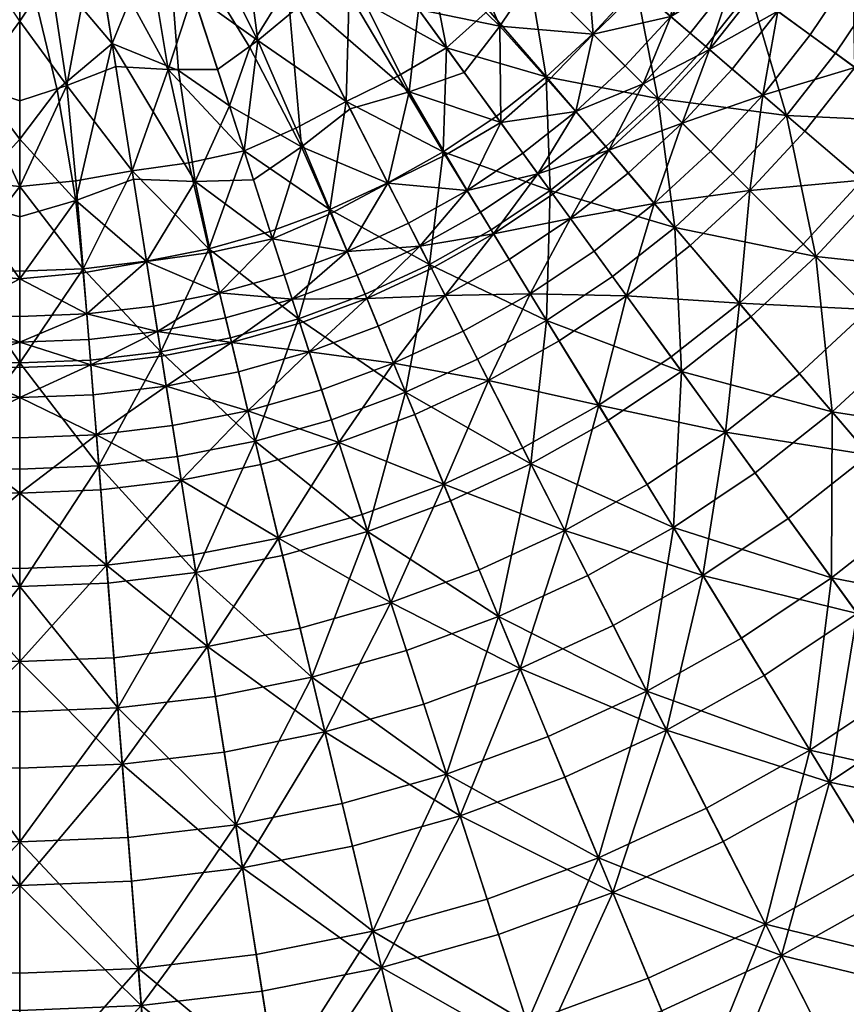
# Model space of a CAD drawing. Header units: centimetres. Extents: x -11.8 to 11.8, y -11.8 to 11.8.
# Tile 19 of 30: x 0 to 3.8, y -7.2 to -2.6. Entities that reach past the tile are written whole.
import ezdxf

# ---------------------------------------------------------------- set-up
doc = ezdxf.new("R2010")
doc.units = ezdxf.units.CM
doc.layers.get('0').update_dxf_attribs({"color": 252, "true_color": 0x949494})

msp = doc.modelspace()

# ---------------------------------------------------------------- meshes
at = {"color": 252, "true_color": 0x949494}
mesh = msp.add_polyface(dxfattribs=at)
corners = [(0, -2.6066, 0.2752), (0.1413, -2.3921, 0.2752), (0, -1.7698, 0.2752), (0.8055, -2.479, 0.2752), (0.8736, -2.2314, 0.2752), (0.5469, -1.6832, 0.2752), (0.3495, -2.2068, 0.2752), (0.6048, -2.3187, 0.2752), (1.2456, -2.4445, 0), (0.8095, -1.5887, 0), (1.2944, -1.7816, 0), (1.579, -2.469, 0), (0.9747, -2.9998, 0), (0.7387, -2.8361, 0), (0.6805, -2.0944, 0), (1.0694, -2.7287, 0), (0.4292, -2.7098, 0), (0.2789, -1.7611, 0), (0, -2.2022, 0), (0.1738, -2.9256, 0), (0, -3.1542, 0), (1.3102, -3.1904, 0), (1.5354, -3.0135, 0), (0.5291, -3.3405, 0), (0.2602, -3.4392, 0), (0.8153, -3.3512, 0), (0.6897, -2.8315, 0.2752), (0.9197, -2.8305, 0.2752), (0.4462, -2.8173, 0.2752), (0.523, -3.3021, 0.2828), (1.0427, -3.2091, 0.2828), (0.7864, -3.2654, 0.2828), (0, -2.9761, 0.2752), (0.219, -2.906, 0.2752), (0, -3.3743, 0.2828), (1.0144, -1.9908, 0.2752), (1.295, -2.5415, 0.2752), (1.5309, -2.4798, 0.2752), (1.2917, -2.0183, 0.2752), (1.1063, -2.6961, 0.2752), (1.2831, -3.104, 0.2828), (1.5178, -2.9789, 0.2828)]
mesh.append_faces([[corners[k] for k in face] for face in [(0, 1, 2, 0), (3, 4, 5, 3), (6, 7, 5, 6), (8, 9, 10, 8), (10, 11, 8, 10), (12, 13, 14, 12), (14, 15, 12, 14), (16, 17, 14, 16), (14, 13, 16, 14), (8, 15, 14, 8), (14, 9, 8, 14), (18, 19, 20, 18), (16, 19, 18, 16), (18, 17, 16, 18), (12, 15, 21, 12), (8, 22, 21, 8), (21, 15, 8, 21), (16, 23, 24, 16), (16, 13, 25, 16), (3, 7, 26, 3), (26, 27, 3, 26), (6, 28, 26, 6), (26, 7, 6, 26), (26, 28, 29, 26), (30, 27, 26, 30), (26, 31, 30, 26), (0, 32, 33, 0), (33, 1, 0, 33), (33, 32, 34, 33), (6, 1, 33, 6), (33, 28, 6, 33), (35, 36, 37, 35), (37, 38, 35, 37), (3, 27, 39, 3), (39, 4, 3, 39), (30, 40, 39, 30), (39, 27, 30, 39), (41, 36, 39, 41), (39, 40, 41, 39), (35, 4, 39, 35), (39, 36, 35, 39)]], dxfattribs={"vtx2": -1, "vtx3": -1, "color": 252})
mesh = msp.add_polyface(dxfattribs=at)
corners = [(3.3935, -2.4655, 0.3517), (3.1895, -2.7241, 0.3517), (3.5648, -3.0446, 0.4282), (3.3158, -2.4091, 0.015), (3.2195, -2.3391, 0.006), (3.3931, -2.0793, 0.006), (3.4945, -2.1414, 0.015), (3.0773, -2.2358, 0.0015), (3.2275, -1.9809, 0.0015), (3.3593, -1.7116, 0.0015), (2.9353, -1.811, 0), (2.8444, -2.0666, 0), (2.5518, -1.854, 0), (3.1165, -2.6617, 0.015), (3.026, -2.5845, 0.006), (2.898, -2.898, 0.015), (2.8139, -2.8139, 0.006), (2.6659, -2.6659, 0.0015), (2.8813, -2.4574, 0.0015), (2.5845, -3.026, 0.006), (2.6294, -2.232, 0), (3.4108, -2.4781, 0.0299), (3.2058, -2.738, 0.0299), (3.524, -2.5603, 0.0542), (3.3121, -2.8288, 0.0542), (3.0799, -3.0799, 0.0542), (2.981, -2.981, 0.0299), (3.5946, -2.2028, 0.0299), (3.0488, -2.2151, 0.3058), (2.8655, -2.4474, 0.3058), (2.7299, -1.9834, 0.2828), (2.5556, -2.1795, 0.2828), (2.364, -2.364, 0.2828), (2.9659, -2.9659, 0.3517), (2.6646, -2.6646, 0.3058), (3.5764, -2.1916, 0.3517), (3.2131, -1.969, 0.3058), (2.8625, -1.757, 0.2828)]
mesh.append_faces([[corners[k] for k in face] for face in [(0, 1, 2, 0), (3, 4, 5, 3), (5, 6, 3, 5), (7, 8, 5, 7), (5, 4, 7, 5), (5, 8, 9, 5), (10, 11, 12, 10), (7, 11, 10, 7), (10, 8, 7, 10), (3, 13, 14, 3), (14, 4, 3, 14), (15, 16, 14, 15), (14, 13, 15, 14), (17, 18, 14, 17), (14, 16, 17, 14), (7, 4, 14, 7), (14, 18, 7, 14), (17, 16, 19, 17), (12, 11, 20, 12), (7, 18, 20, 7), (20, 11, 7, 20), (20, 18, 17, 20), (3, 21, 22, 3), (22, 13, 3, 22), (23, 24, 22, 23), (22, 21, 23, 22), (22, 24, 25, 22), (15, 13, 22, 15), (22, 26, 15, 22), (3, 6, 27, 3), (0, 28, 29, 0), (29, 1, 0, 29), (30, 31, 29, 30), (29, 28, 30, 29), (29, 31, 32, 29), (33, 1, 29, 33), (29, 34, 33, 29), (0, 35, 36, 0), (36, 28, 0, 36), (30, 28, 36, 30), (36, 37, 30, 36)]], dxfattribs={"vtx2": -1, "vtx3": -1, "color": 252})
mesh = msp.add_polyface(dxfattribs=at)
corners = [(3.5648, -3.0446, 0.4282), (3.7928, -2.7556, 0.4282), (3.3935, -2.4655, 0.3517), (3.9972, -2.4495, 0.4282), (3.5764, -2.1916, 0.3517), (4.2342, -3.0764, 0.5457), (4.4624, -2.7346, 0.5457), (4.6632, -2.376, 0.5457), (4.177, -2.1283, 0.4282), (3.7372, -1.9042, 0.3517), (4.9592, -3.039, 0.7146), (4.3311, -1.794, 0.4282), (4.8353, -2.0028, 0.5457), (3.8827, -2.8209, 0.1448), (4.0919, -2.5076, 0.1448), (4.3917, -2.6913, 0.2178), (4.1671, -3.0276, 0.2178), (4.276, -2.1787, 0.1448), (4.5893, -2.3384, 0.2178), (4.9735, -2.5341, 0.3257), (4.4338, -1.8365, 0.1448), (4.7587, -1.9711, 0.2178), (3.6517, -1.8606, 0.015), (3.4945, -2.1414, 0.015), (3.3931, -2.0793, 0.006), (3.5457, -1.8066, 0.006), (3.524, -2.5603, 0.0542), (3.6748, -2.6699, 0.0914), (3.4539, -2.9499, 0.0914), (3.3121, -2.8288, 0.0542), (3.8728, -2.3733, 0.0914), (3.7139, -2.2759, 0.0542), (3.8809, -1.9774, 0.0542), (4.047, -2.0621, 0.0914), (3.5946, -2.2028, 0.0299), (3.4108, -2.4781, 0.0299), (3.3158, -2.4091, 0.015), (3.7563, -1.9139, 0.0299), (4.1964, -1.7382, 0.0914), (3.2131, -1.969, 0.3058)]
mesh.append_faces([[corners[k] for k in face] for face in [(0, 1, 2, 0), (2, 1, 3, 2), (3, 4, 2, 3), (5, 6, 3, 5), (3, 1, 5, 3), (7, 8, 3, 7), (3, 6, 7, 3), (9, 4, 3, 9), (3, 8, 9, 3), (7, 6, 10, 7), (9, 8, 11, 9), (7, 12, 11, 7), (11, 8, 7, 11), (13, 14, 15, 13), (15, 16, 13, 15), (17, 18, 15, 17), (15, 14, 17, 15), (15, 18, 19, 15), (17, 20, 21, 17), (21, 18, 17, 21), (22, 23, 24, 22), (24, 25, 22, 24), (26, 27, 28, 26), (28, 29, 26, 28), (13, 27, 30, 13), (30, 14, 13, 30), (26, 31, 30, 26), (30, 27, 26, 30), (32, 33, 30, 32), (30, 31, 32, 30), (17, 14, 30, 17), (30, 33, 17, 30), (34, 35, 36, 34), (22, 37, 34, 22), (34, 23, 22, 34), (32, 31, 34, 32), (34, 37, 32, 34), (26, 35, 34, 26), (34, 31, 26, 34), (17, 33, 38, 17), (38, 33, 32, 38), (39, 4, 9, 39)]], dxfattribs={"vtx2": -1, "vtx3": -1, "color": 252})
mesh = msp.add_polyface(dxfattribs=at)
corners = [(1.854, -2.5518, 0), (1.579, -2.469, 0), (1.2944, -1.7816, 0), (1.8603, -2.2647, 0), (2.2358, -3.0773, 0.0015), (2.4574, -2.8813, 0.0015), (2.5845, -3.026, 0.006), (2.6659, -2.6659, 0.0015), (2.232, -2.6294, 0), (2.0666, -2.8444, 0), (1.94, -1.94, 0), (2.3915, -2.3915, 0), (2.6294, -2.232, 0), (2.2647, -1.8603, 0), (2.5518, -1.854, 0), (1.811, -2.9353, 0), (1.2456, -2.4445, 0), (1.5354, -3.0135, 0), (1.9834, -2.7299, 0.2828), (1.757, -2.8625, 0.2828), (1.969, -3.2131, 0.3058), (2.2151, -3.0488, 0.3058), (1.5321, -2.1088, 0.2752), (1.2917, -2.0183, 0.2752), (1.5309, -2.4798, 0.2752), (1.7493, -2.4077, 0.2752), (1.5178, -2.9789, 0.2828), (1.295, -2.5415, 0.2752), (2.4474, -2.8655, 0.3058), (2.4655, -3.3935, 0.3517), (2.364, -2.364, 0.2828), (2.1795, -2.5556, 0.2828), (2.6646, -2.6646, 0.3058), (2.8655, -2.4474, 0.3058), (2.5556, -2.1795, 0.2828), (2.2223, -1.8853, 0.2752), (1.8853, -2.2223, 0.2752), (1.5204, -1.8522, 0.2752), (2.0169, -2.0169, 0.2752)]
mesh.append_faces([[corners[k] for k in face] for face in [(0, 1, 2, 0), (2, 3, 0, 2), (4, 5, 6, 4), (6, 5, 7, 6), (0, 3, 8, 0), (8, 9, 0, 8), (10, 11, 8, 10), (8, 3, 10, 8), (7, 5, 8, 7), (8, 11, 7, 8), (4, 9, 8, 4), (8, 5, 4, 8), (12, 13, 14, 12), (7, 11, 12, 7), (12, 11, 10, 12), (0, 9, 15, 0), (15, 1, 0, 15), (15, 9, 4, 15), (16, 1, 15, 16), (15, 17, 16, 15), (18, 19, 20, 18), (20, 21, 18, 20), (22, 23, 24, 22), (24, 25, 22, 24), (26, 19, 24, 26), (24, 27, 26, 24), (18, 25, 24, 18), (24, 19, 18, 24), (28, 21, 29, 28), (30, 31, 28, 30), (28, 32, 30, 28), (18, 21, 28, 18), (28, 31, 18, 28), (30, 32, 33, 30), (30, 34, 35, 30), (22, 25, 36, 22), (36, 37, 22, 36), (18, 31, 36, 18), (36, 25, 18, 36), (30, 38, 36, 30), (36, 31, 30, 36)]], dxfattribs={"vtx2": -1, "vtx3": -1, "color": 252})
mesh = msp.add_polyface(dxfattribs=at)
corners = [(0, -3.1542, 0), (-0.1738, -2.9256, 0), (0, -2.2022, 0), (-0.9747, -2.9998, 0), (-1.0694, -2.7287, 0), (-0.6805, -2.0944, 0), (-1.1754, -3.6176, 0.0015), (-0.8866, -3.6817, 0.0015), (-0.929, -3.8695, 0.006), (-0.7387, -2.8361, 0), (-0.8153, -3.3512, 0), (-1.0865, -3.3438, 0), (-0.4292, -2.7098, 0), (-0.5291, -3.3405, 0), (-0.5898, -3.7238, 0.0015), (0, -3.5159, 0), (-0.2602, -3.4392, 0), (0, -3.8038, 0.0015), (-0.2945, -3.7755, 0.0015), (-1.1063, -2.6961, 0.2752), (-0.9197, -2.8305, 0.2752), (-0.8055, -2.479, 0.2752), (-1.0427, -3.2091, 0.2828), (-0.8797, -3.6643, 0.3058), (-1.1645, -3.5841, 0.3058), (-1.2962, -3.9893, 0.3517), (-0.523, -3.3021, 0.2828), (-0.7864, -3.2654, 0.2828), (-0.5895, -3.722, 0.3058), (0, -3.3743, 0.2828), (-0.2611, -3.3486, 0.2828), (-0.2957, -3.7568, 0.3058), (0, -3.7685, 0.3058), (0, -2.6066, 0.2752), (-0.1413, -2.3921, 0.2752), (-0.219, -2.906, 0.2752), (0, -2.9761, 0.2752), (-0.4462, -2.8173, 0.2752), (-0.6897, -2.8315, 0.2752), (-0.6048, -2.3187, 0.2752), (-0.3495, -2.2068, 0.2752)]
mesh.append_faces([[corners[k] for k in face] for face in [(0, 1, 2, 0), (3, 4, 5, 3), (6, 7, 8, 6), (3, 9, 10, 3), (10, 11, 3, 10), (12, 13, 10, 12), (10, 9, 12, 10), (14, 7, 10, 14), (10, 13, 14, 10), (10, 7, 6, 10), (0, 15, 16, 0), (16, 1, 0, 16), (17, 18, 16, 17), (16, 15, 17, 16), (14, 13, 16, 14), (16, 18, 14, 16), (12, 1, 16, 12), (16, 13, 12, 16), (19, 20, 21, 19), (22, 20, 19, 22), (23, 24, 25, 23), (26, 27, 23, 26), (23, 28, 26, 23), (22, 24, 23, 22), (23, 27, 22, 23), (29, 30, 31, 29), (31, 32, 29, 31), (26, 28, 31, 26), (31, 30, 26, 31), (33, 34, 35, 33), (35, 36, 33, 35), (26, 30, 35, 26), (35, 37, 26, 35), (29, 36, 35, 29), (35, 30, 29, 35), (21, 20, 38, 21), (38, 39, 21, 38), (22, 27, 38, 22), (38, 20, 22, 38), (26, 37, 38, 26), (38, 27, 26, 38), (38, 37, 40, 38)]], dxfattribs={"vtx2": -1, "vtx3": -1, "color": 252})
mesh = msp.add_polyface(dxfattribs=at)
corners = [(3.0764, -4.2342, 0.5457), (2.7556, -3.7928, 0.4282), (2.4495, -3.9972, 0.4282), (2.7346, -4.4624, 0.5457), (2.8209, -3.8827, 0.1448), (3.0276, -4.1671, 0.2178), (2.6913, -4.3917, 0.2178), (2.5076, -4.0919, 0.1448), (3.2811, -4.5161, 0.3257), (2.4655, -3.3935, 0.3517), (3.0446, -3.5648, 0.4282), (2.7241, -3.1895, 0.3517), (3.399, -3.9797, 0.5457), (3.7007, -3.7007, 0.5457), (2.9659, -2.9659, 0.3517), (3.3149, -3.3149, 0.4282), (3.4188, -4.7056, 0.7146), (3.7773, -4.4227, 0.7146), (3.5648, -3.0446, 0.4282), (3.1895, -2.7241, 0.3517), (3.1168, -3.6493, 0.1448), (3.3451, -3.9167, 0.2178), (3.3935, -3.3935, 0.1448), (2.898, -2.898, 0.015), (2.6617, -3.1165, 0.015), (2.5845, -3.026, 0.006), (2.8139, -2.8139, 0.006), (2.3733, -3.8728, 0.0914), (2.6699, -3.6748, 0.0914), (2.9499, -3.4539, 0.0914), (2.5603, -3.524, 0.0542), (2.8288, -3.3121, 0.0542), (3.0799, -3.0799, 0.0542), (3.2117, -3.2117, 0.0914), (2.981, -2.981, 0.0299), (2.738, -3.2058, 0.0299), (3.2058, -2.738, 0.0299), (3.4539, -2.9499, 0.0914), (3.3121, -2.8288, 0.0542), (2.6646, -2.6646, 0.3058), (2.4474, -2.8655, 0.3058)]
mesh.append_faces([[corners[k] for k in face] for face in [(0, 1, 2, 0), (2, 3, 0, 2), (4, 5, 6, 4), (6, 7, 4, 6), (6, 5, 8, 6), (9, 1, 10, 9), (10, 11, 9, 10), (0, 12, 10, 0), (10, 1, 0, 10), (10, 12, 13, 10), (14, 11, 10, 14), (10, 15, 14, 10), (0, 16, 17, 0), (14, 15, 18, 14), (18, 19, 14, 18), (4, 20, 21, 4), (21, 5, 4, 21), (21, 20, 22, 21), (8, 5, 21, 8), (23, 24, 25, 23), (25, 26, 23, 25), (4, 7, 27, 4), (4, 28, 29, 4), (29, 20, 4, 29), (30, 31, 29, 30), (29, 28, 30, 29), (32, 33, 29, 32), (29, 31, 32, 29), (22, 20, 29, 22), (29, 33, 22, 29), (23, 34, 35, 23), (35, 24, 23, 35), (32, 31, 35, 32), (35, 34, 32, 35), (35, 31, 30, 35), (32, 34, 36, 32), (22, 33, 37, 22), (32, 38, 37, 32), (37, 33, 32, 37), (14, 39, 40, 14), (40, 11, 14, 40)]], dxfattribs={"vtx2": -1, "vtx3": -1, "color": 252})
mesh = msp.add_polyface(dxfattribs=at)
corners = [(3.7007, -3.7007, 0.5457), (3.3149, -3.3149, 0.4282), (3.0446, -3.5648, 0.4282), (4.5398, -4.5398, 0.9452), (4.1127, -4.1127, 0.7146), (3.7773, -4.4227, 0.7146), (3.399, -3.9797, 0.5457), (3.0764, -4.2342, 0.5457), (4.2342, -3.0764, 0.5457), (3.9797, -3.399, 0.5457), (4.4227, -3.7773, 0.7146), (4.7056, -3.4188, 0.7146), (4.8821, -4.1697, 0.9452), (3.5648, -3.0446, 0.4282), (3.7928, -2.7556, 0.4282), (3.947, -3.947, 0.3257), (4.2977, -4.2977, 0.4835), (3.9473, -4.6217, 0.4835), (3.6252, -4.2446, 0.3257), (3.3935, -3.3935, 0.1448), (3.6421, -3.6421, 0.2178), (3.3451, -3.9167, 0.2178), (3.2811, -4.5161, 0.3257), (3.8827, -2.8209, 0.1448), (4.1671, -3.0276, 0.2178), (3.9167, -3.3451, 0.2178), (3.6493, -3.1168, 0.1448), (4.5161, -3.2811, 0.3257), (4.2446, -3.6252, 0.3257), (4.6836, -4.6836, 0.7063), (4.6217, -3.9473, 0.4835), (4.9173, -3.5726, 0.4835), (4.9592, -3.039, 0.7146), (4.4624, -2.7346, 0.5457), (4.3917, -2.6913, 0.2178), (4.7594, -2.9166, 0.3257), (3.4539, -2.9499, 0.0914), (3.6748, -2.6699, 0.0914)]
mesh.append_faces([[corners[k] for k in face] for face in [(0, 1, 2, 0), (3, 4, 5, 3), (0, 6, 5, 0), (5, 4, 0, 5), (5, 6, 7, 5), (8, 9, 10, 8), (10, 11, 8, 10), (0, 4, 10, 0), (10, 9, 0, 10), (3, 12, 10, 3), (10, 4, 3, 10), (0, 9, 13, 0), (13, 1, 0, 13), (8, 14, 13, 8), (13, 9, 8, 13), (15, 16, 17, 15), (17, 18, 15, 17), (19, 20, 21, 19), (15, 18, 21, 15), (21, 20, 15, 21), (21, 18, 22, 21), (23, 24, 25, 23), (25, 26, 23, 25), (27, 28, 25, 27), (25, 24, 27, 25), (15, 20, 25, 15), (25, 28, 15, 25), (19, 26, 25, 19), (25, 20, 19, 25), (29, 16, 30, 29), (15, 28, 30, 15), (30, 16, 15, 30), (27, 31, 30, 27), (30, 28, 27, 30), (8, 11, 32, 8), (32, 33, 8, 32), (27, 24, 34, 27), (34, 35, 27, 34), (23, 26, 36, 23), (36, 37, 23, 36), (36, 26, 19, 36)]], dxfattribs={"vtx2": -1, "vtx3": -1, "color": 252})
mesh = msp.add_polyface(dxfattribs=at)
corners = [(1.3102, -3.1904, 0), (1.0865, -3.3438, 0), (0.9747, -2.9998, 0), (1.1754, -3.6176, 0.0015), (0.929, -3.8695, 0.006), (1.2298, -3.7848, 0.006), (1.2665, -3.898, 0.015), (0.5898, -3.7238, 0.0015), (0.8866, -3.6817, 0.0015), (0.6225, -3.9304, 0.006), (0, -3.8038, 0.0015), (0.2945, -3.7755, 0.0015), (0.3122, -3.9672, 0.006), (0, -3.1542, 0), (0.1738, -2.9256, 0), (0.2602, -3.4392, 0), (0, -3.5159, 0), (0.4292, -2.7098, 0), (0.5291, -3.3405, 0), (0.8153, -3.3512, 0), (0.7387, -2.8361, 0), (0.523, -3.3021, 0.2828), (0.2611, -3.3486, 0.2828), (0.2957, -3.7568, 0.3058), (0.5895, -3.722, 0.3058), (0, -3.3743, 0.2828), (0, -3.7685, 0.3058), (1.2962, -3.9893, 0.3517), (1.1645, -3.5841, 0.3058), (0.8797, -3.6643, 0.3058), (0.9792, -4.0786, 0.3517), (1.0427, -3.2091, 0.2828), (0.7864, -3.2654, 0.2828), (0.6562, -4.1428, 0.3517), (0.6897, -2.8315, 0.2752), (0.219, -2.906, 0.2752), (0.4462, -2.8173, 0.2752), (1.4421, -3.4816, 0.3058), (1.2831, -3.104, 0.2828)]
mesh.append_faces([[corners[k] for k in face] for face in [(0, 1, 2, 0), (3, 1, 0, 3), (4, 5, 6, 4), (7, 8, 4, 7), (4, 9, 7, 4), (3, 5, 4, 3), (4, 8, 3, 4), (10, 11, 12, 10), (7, 9, 12, 7), (12, 11, 7, 12), (13, 14, 15, 13), (15, 16, 13, 15), (15, 14, 17, 15), (7, 11, 15, 7), (15, 18, 7, 15), (10, 16, 15, 10), (15, 11, 10, 15), (2, 1, 19, 2), (19, 20, 2, 19), (3, 8, 19, 3), (19, 1, 3, 19), (7, 18, 19, 7), (19, 8, 7, 19), (19, 18, 17, 19), (21, 22, 23, 21), (23, 24, 21, 23), (25, 26, 23, 25), (23, 22, 25, 23), (27, 28, 29, 27), (29, 30, 27, 29), (31, 32, 29, 31), (29, 28, 31, 29), (21, 24, 29, 21), (29, 32, 21, 29), (29, 24, 33, 29), (21, 32, 34, 21), (25, 22, 35, 25), (21, 36, 35, 21), (35, 22, 21, 35), (31, 28, 37, 31), (37, 38, 31, 37)]], dxfattribs={"vtx2": -1, "vtx3": -1, "color": 252})
mesh = msp.add_polyface(dxfattribs=at)
corners = [(2.4655, -3.3935, 0.3517), (2.1916, -3.5764, 0.3517), (2.4495, -3.9972, 0.4282), (2.4091, -3.3158, 0.015), (2.3391, -3.2195, 0.006), (2.5845, -3.026, 0.006), (2.6617, -3.1165, 0.015), (2.2358, -3.0773, 0.0015), (2.1414, -3.4945, 0.015), (2.0793, -3.3931, 0.006), (1.8606, -3.6517, 0.015), (1.8066, -3.5457, 0.006), (1.7116, -3.3593, 0.0015), (1.9809, -3.2275, 0.0015), (1.1754, -3.6176, 0.0015), (1.4468, -3.4997, 0.0015), (1.5229, -3.6766, 0.006), (1.3102, -3.1904, 0), (1.5354, -3.0135, 0), (1.811, -2.9353, 0), (2.4781, -3.4108, 0.0299), (2.2028, -3.5946, 0.0299), (2.5603, -3.524, 0.0542), (2.2759, -3.7139, 0.0542), (2.738, -3.2058, 0.0299), (1.4421, -3.4816, 0.3058), (1.1645, -3.5841, 0.3058), (1.2962, -3.9893, 0.3517), (1.9042, -3.7372, 0.3517), (1.7108, -3.3577, 0.3058), (1.6051, -3.8752, 0.3517), (1.5178, -2.9789, 0.2828), (1.2831, -3.104, 0.2828), (2.2151, -3.0488, 0.3058), (1.969, -3.2131, 0.3058), (1.757, -2.8625, 0.2828), (2.7241, -3.1895, 0.3517), (2.4474, -2.8655, 0.3058)]
mesh.append_faces([[corners[k] for k in face] for face in [(0, 1, 2, 0), (3, 4, 5, 3), (5, 6, 3, 5), (5, 4, 7, 5), (3, 8, 9, 3), (9, 4, 3, 9), (10, 11, 9, 10), (9, 8, 10, 9), (12, 13, 9, 12), (9, 11, 12, 9), (7, 4, 9, 7), (9, 13, 7, 9), (14, 15, 16, 14), (12, 11, 16, 12), (16, 15, 12, 16), (16, 11, 10, 16), (12, 15, 17, 12), (17, 18, 12, 17), (17, 15, 14, 17), (7, 13, 19, 7), (12, 18, 19, 12), (19, 13, 12, 19), (3, 20, 21, 3), (21, 8, 3, 21), (22, 23, 21, 22), (21, 20, 22, 21), (10, 8, 21, 10), (3, 6, 24, 3), (24, 20, 3, 24), (22, 20, 24, 22), (25, 26, 27, 25), (28, 29, 25, 28), (25, 30, 28, 25), (31, 32, 25, 31), (25, 29, 31, 25), (0, 33, 34, 0), (34, 1, 0, 34), (31, 29, 34, 31), (34, 35, 31, 34), (28, 1, 34, 28), (34, 29, 28, 34), (0, 36, 37, 0)]], dxfattribs={"vtx2": -1, "vtx3": -1, "color": 252})
mesh = msp.add_polyface(dxfattribs=at)
corners = [(1.2962, -3.9893, 0.3517), (1.4487, -4.4587, 0.4282), (1.794, -4.3311, 0.4282), (1.6051, -3.8752, 0.3517), (1.9042, -3.7372, 0.3517), (2.1283, -4.177, 0.4282), (2.4495, -3.9972, 0.4282), (2.7556, -3.7928, 0.4282), (2.4655, -3.3935, 0.3517), (2.1916, -3.5764, 0.3517), (2.376, -4.6632, 0.5457), (2.1787, -4.276, 0.1448), (2.5076, -4.0919, 0.1448), (2.6913, -4.3917, 0.2178), (2.3384, -4.5893, 0.2178), (1.2665, -3.898, 0.015), (1.2298, -3.7848, 0.006), (1.5229, -3.6766, 0.006), (1.5684, -3.7865, 0.015), (1.1754, -3.6176, 0.0015), (1.8606, -3.6517, 0.015), (1.4831, -4.5644, 0.1448), (1.4036, -4.3199, 0.0914), (1.7382, -4.1964, 0.0914), (1.8365, -4.4338, 0.1448), (1.346, -4.1427, 0.0542), (1.6669, -4.0242, 0.0542), (1.9774, -3.8809, 0.0542), (2.0621, -4.047, 0.0914), (1.6133, -3.895, 0.0299), (1.3028, -4.0096, 0.0299), (1.9139, -3.7563, 0.0299), (2.2028, -3.5946, 0.0299), (2.2759, -3.7139, 0.0542), (2.3733, -3.8728, 0.0914), (2.6699, -3.6748, 0.0914), (2.8209, -3.8827, 0.1448), (2.5603, -3.524, 0.0542), (1.4421, -3.4816, 0.3058)]
mesh.append_faces([[corners[k] for k in face] for face in [(0, 1, 2, 0), (2, 3, 0, 2), (4, 3, 2, 4), (2, 5, 4, 2), (6, 7, 8, 6), (4, 5, 6, 4), (6, 9, 4, 6), (6, 5, 10, 6), (11, 12, 13, 11), (13, 14, 11, 13), (15, 16, 17, 15), (17, 18, 15, 17), (17, 16, 19, 17), (20, 18, 17, 20), (21, 22, 23, 21), (23, 24, 21, 23), (25, 26, 23, 25), (23, 22, 25, 23), (27, 28, 23, 27), (23, 26, 27, 23), (11, 24, 23, 11), (23, 28, 11, 23), (15, 18, 29, 15), (29, 30, 15, 29), (20, 31, 29, 20), (29, 18, 20, 29), (27, 26, 29, 27), (29, 31, 27, 29), (25, 30, 29, 25), (29, 26, 25, 29), (27, 31, 32, 27), (32, 33, 27, 32), (32, 31, 20, 32), (34, 35, 36, 34), (11, 28, 34, 11), (34, 12, 11, 34), (27, 33, 34, 27), (34, 28, 27, 34), (37, 35, 34, 37), (34, 33, 37, 34), (0, 3, 38, 0)]], dxfattribs={"vtx2": -1, "vtx3": -1, "color": 252})
mesh = msp.add_polyface(dxfattribs=at)
corners = [(-0.6561, -4.1428, 0.3517), (-0.9792, -4.0786, 0.3517), (-1.0944, -4.5585, 0.4282), (0, -4.1946, 0.3517), (-0.3291, -4.1815, 0.3517), (-0.3678, -4.6735, 0.4282), (0, -4.6881, 0.4282), (-0.7334, -4.6302, 0.4282), (0, -4.0986, 0.015), (-0.3215, -4.0858, 0.015), (-0.3122, -3.9672, 0.006), (0, -3.9796, 0.006), (-0.6411, -4.0479, 0.015), (-0.6225, -3.9304, 0.006), (-0.5898, -3.7238, 0.0015), (-0.2945, -3.7755, 0.0015), (0, -3.8038, 0.0015), (-0.929, -3.8695, 0.006), (-0.8866, -3.6817, 0.0015), (-0.9568, -3.9852, 0.015), (-0.6814, -4.3021, 0.0542), (-0.7105, -4.4862, 0.0914), (-1.0604, -4.4166, 0.0914), (-0.6595, -4.1639, 0.0299), (-0.9842, -4.0994, 0.0299), (-1.0168, -4.2354, 0.0542), (0, -4.216, 0.0299), (-0.3308, -4.2029, 0.0299), (0, -4.3559, 0.0542), (-0.3417, -4.3423, 0.0542), (-0.3564, -4.5282, 0.0914), (0, -4.5423, 0.0914), (0, -4.7993, 0.1448), (-0.7507, -4.74, 0.1448), (-0.3765, -4.7843, 0.1448), (-0.5895, -3.722, 0.3058), (-0.8797, -3.6643, 0.3058), (0, -3.7685, 0.3058), (-0.2957, -3.7568, 0.3058)]
mesh.append_faces([[corners[k] for k in face] for face in [(0, 1, 2, 0), (3, 4, 5, 3), (5, 6, 3, 5), (0, 7, 5, 0), (5, 4, 0, 5), (8, 9, 10, 8), (10, 11, 8, 10), (12, 13, 10, 12), (10, 9, 12, 10), (14, 15, 10, 14), (10, 13, 14, 10), (16, 11, 10, 16), (10, 15, 16, 10), (14, 13, 17, 14), (17, 18, 14, 17), (12, 19, 17, 12), (17, 13, 12, 17), (20, 21, 22, 20), (12, 23, 24, 12), (20, 25, 24, 20), (24, 23, 20, 24), (8, 26, 27, 8), (27, 9, 8, 27), (28, 29, 27, 28), (27, 26, 28, 27), (20, 23, 27, 20), (27, 29, 20, 27), (12, 9, 27, 12), (27, 23, 12, 27), (30, 31, 32, 30), (33, 21, 30, 33), (30, 34, 33, 30), (20, 29, 30, 20), (30, 21, 20, 30), (28, 31, 30, 28), (30, 29, 28, 30), (0, 35, 36, 0), (3, 37, 38, 3), (38, 4, 3, 38), (0, 4, 38, 0), (38, 35, 0, 38)]], dxfattribs={"vtx2": -1, "vtx3": -1, "color": 252})
mesh = msp.add_polyface(dxfattribs=at)
corners = [(0.6562, -4.1428, 0.3517), (0.3291, -4.1815, 0.3517), (0.3678, -4.6735, 0.4282), (1.2962, -3.9893, 0.3517), (0.9792, -4.0786, 0.3517), (1.0944, -4.5585, 0.4282), (1.4487, -4.4587, 0.4282), (0.7334, -4.6302, 0.4282), (1.2665, -3.898, 0.015), (0.9568, -3.9852, 0.015), (0.929, -3.8695, 0.006), (0.6411, -4.0479, 0.015), (0.6225, -3.9304, 0.006), (0, -4.0986, 0.015), (0, -3.9796, 0.006), (0.3122, -3.9672, 0.006), (0.3215, -4.0858, 0.015), (0, -3.8038, 0.0015), (0, -4.3559, 0.0542), (0.3417, -4.3423, 0.0542), (0.3564, -4.5282, 0.0914), (0.6814, -4.3021, 0.0542), (0.7105, -4.4862, 0.0914), (0.3308, -4.2029, 0.0299), (0, -4.216, 0.0299), (0.6595, -4.1639, 0.0299), (1.3028, -4.0096, 0.0299), (0.9842, -4.0994, 0.0299), (1.346, -4.1427, 0.0542), (1.0168, -4.2354, 0.0542), (1.0604, -4.4166, 0.0914), (1.4036, -4.3199, 0.0914), (0, -4.1946, 0.3517), (0.2957, -3.7568, 0.3058), (0, -3.7685, 0.3058), (0.5895, -3.722, 0.3058), (0.8797, -3.6643, 0.3058)]
mesh.append_faces([[corners[k] for k in face] for face in [(0, 1, 2, 0), (3, 4, 5, 3), (5, 6, 3, 5), (0, 7, 5, 0), (5, 4, 0, 5), (8, 9, 10, 8), (11, 12, 10, 11), (10, 9, 11, 10), (13, 14, 15, 13), (15, 16, 13, 15), (15, 14, 17, 15), (11, 16, 15, 11), (15, 12, 11, 15), (18, 19, 20, 18), (21, 22, 20, 21), (20, 19, 21, 20), (13, 16, 23, 13), (23, 24, 13, 23), (11, 25, 23, 11), (23, 16, 11, 23), (21, 19, 23, 21), (23, 25, 21, 23), (18, 24, 23, 18), (23, 19, 18, 23), (8, 26, 27, 8), (27, 9, 8, 27), (28, 29, 27, 28), (27, 26, 28, 27), (21, 25, 27, 21), (27, 29, 21, 27), (11, 9, 27, 11), (27, 25, 11, 27), (21, 29, 30, 21), (30, 22, 21, 30), (28, 31, 30, 28), (30, 29, 28, 30), (32, 1, 33, 32), (33, 34, 32, 33), (0, 35, 33, 0), (33, 1, 0, 33), (0, 4, 36, 0)]], dxfattribs={"vtx2": -1, "vtx3": -1, "color": 252})
mesh = msp.add_polyface(dxfattribs=at)
corners = [(2.376, -4.6632, 0.5457), (2.1283, -4.177, 0.4282), (1.794, -4.3311, 0.4282), (1.984, -6.1063, 0.9452), (2.4569, -5.9316, 0.9452), (2.2258, -5.3735, 0.7146), (1.7974, -5.5317, 0.7146), (2.9147, -5.7205, 0.9452), (2.6405, -5.1822, 0.7146), (2.0028, -4.8353, 0.5457), (1.6173, -4.9777, 0.5457), (3.0764, -4.2342, 0.5457), (2.7346, -4.4624, 0.5457), (3.039, -4.9592, 0.7146), (3.4188, -4.7056, 0.7146), (3.3546, -5.4742, 0.9452), (2.4495, -3.9972, 0.4282), (2.1727, -6.6867, 1.2479), (2.6905, -6.4955, 1.2479), (3.1918, -6.2643, 1.2479), (3.6735, -5.9946, 1.2479), (2.0469, -6.2996, 0.7063), (2.5347, -6.1195, 0.7063), (2.7569, -6.6557, 1.0093), (2.2262, -6.8517, 1.0093), (3.007, -5.9016, 0.7063), (3.2706, -6.4188, 1.0093), (1.8782, -5.7806, 0.4835), (2.3259, -5.6153, 0.4835), (1.725, -5.3089, 0.3257), (2.5341, -4.9735, 0.3257), (2.7593, -5.4154, 0.4835), (2.1361, -5.1571, 0.3257), (2.1787, -4.276, 0.1448), (2.3384, -4.5893, 0.2178), (1.9711, -4.7587, 0.2178), (3.2811, -4.5161, 0.3257), (2.9166, -4.7594, 0.3257), (2.6913, -4.3917, 0.2178), (3.1758, -5.1823, 0.4835)]
mesh.append_faces([[corners[k] for k in face] for face in [(0, 1, 2, 0), (3, 4, 5, 3), (5, 6, 3, 5), (7, 8, 5, 7), (5, 4, 7, 5), (0, 9, 5, 0), (5, 8, 0, 5), (5, 9, 10, 5), (11, 12, 13, 11), (13, 14, 11, 13), (0, 8, 13, 0), (13, 12, 0, 13), (7, 15, 13, 7), (13, 8, 7, 13), (0, 12, 16, 0), (3, 17, 18, 3), (18, 4, 3, 18), (7, 4, 18, 7), (18, 19, 7, 18), (7, 19, 20, 7), (21, 22, 23, 21), (23, 24, 21, 23), (25, 26, 23, 25), (23, 22, 25, 23), (21, 27, 28, 21), (28, 22, 21, 28), (28, 27, 29, 28), (30, 31, 28, 30), (28, 32, 30, 28), (25, 22, 28, 25), (28, 31, 25, 28), (33, 34, 35, 33), (30, 32, 35, 30), (35, 34, 30, 35), (36, 37, 38, 36), (30, 34, 38, 30), (38, 37, 30, 38), (25, 31, 39, 25), (30, 37, 39, 30), (39, 31, 30, 39), (39, 37, 36, 39)]], dxfattribs={"vtx2": -1, "vtx3": -1, "color": 252})
mesh = msp.add_polyface(dxfattribs=at)
corners = [(0, -4.1946, 0.3517), (0, -4.6881, 0.4282), (0.3678, -4.6735, 0.4282), (0.3291, -4.1815, 0.3517), (0, -5.2338, 0.5457), (0.4106, -5.2176, 0.5457), (0.8187, -5.1692, 0.5457), (0.7334, -4.6302, 0.4282), (0.6562, -4.1428, 0.3517), (1.6173, -4.9777, 0.5457), (1.2218, -5.0891, 0.5457), (1.3578, -5.6555, 0.7146), (1.0944, -4.5585, 0.4282), (1.4487, -4.4587, 0.4282), (0, -4.7993, 0.1448), (0.3765, -4.7843, 0.1448), (0.4041, -5.1349, 0.2178), (0, -5.1509, 0.2178), (0.7507, -4.74, 0.1448), (0.8057, -5.0873, 0.2178), (0.8732, -5.5132, 0.3257), (1.4831, -4.5644, 0.1448), (1.5917, -4.8988, 0.2178), (1.2024, -5.0084, 0.2178), (1.1204, -4.6665, 0.1448), (1.725, -5.3089, 0.3257), (1.3031, -5.4278, 0.3257), (2.0028, -4.8353, 0.5457), (1.794, -4.3311, 0.4282), (2.376, -4.6632, 0.5457), (1.7974, -5.5317, 0.7146), (2.2258, -5.3735, 0.7146), (1.8365, -4.4338, 0.1448), (1.9711, -4.7587, 0.2178), (2.1787, -4.276, 0.1448), (2.1361, -5.1571, 0.3257), (0, -4.5423, 0.0914), (0.3564, -4.5282, 0.0914), (0, -4.3559, 0.0542), (0.7105, -4.4862, 0.0914), (1.0604, -4.4166, 0.0914), (1.4036, -4.3199, 0.0914)]
mesh.append_faces([[corners[k] for k in face] for face in [(0, 1, 2, 0), (2, 3, 0, 2), (4, 5, 2, 4), (2, 1, 4, 2), (6, 7, 2, 6), (2, 5, 6, 2), (2, 7, 8, 2), (9, 10, 11, 9), (6, 10, 12, 6), (12, 7, 6, 12), (9, 13, 12, 9), (12, 10, 9, 12), (14, 15, 16, 14), (16, 17, 14, 16), (18, 19, 16, 18), (16, 15, 18, 16), (16, 19, 20, 16), (21, 22, 23, 21), (23, 24, 21, 23), (23, 22, 25, 23), (23, 26, 20, 23), (18, 24, 23, 18), (23, 19, 18, 23), (9, 27, 28, 9), (28, 13, 9, 28), (28, 27, 29, 28), (9, 30, 31, 9), (21, 32, 33, 21), (33, 22, 21, 33), (33, 32, 34, 33), (25, 22, 33, 25), (33, 35, 25, 33), (14, 36, 37, 14), (37, 15, 14, 37), (37, 36, 38, 37), (18, 15, 37, 18), (37, 39, 18, 37), (21, 24, 40, 21), (40, 41, 21, 40), (18, 39, 40, 18), (40, 24, 18, 40)]], dxfattribs={"vtx2": -1, "vtx3": -1, "color": 252})
mesh = msp.add_polyface(dxfattribs=at)
corners = [(3.7739, -5.1943, 0.9452), (3.4188, -4.7056, 0.7146), (3.039, -4.9592, 0.7146), (3.3546, -5.4742, 0.9452), (3.4661, -6.8025, 1.6161), (3.1918, -6.2643, 1.2479), (2.6905, -6.4955, 1.2479), (4.4877, -6.1768, 1.6161), (3.9892, -6.5097, 1.6161), (4.2951, -7.0089, 2.043), (3.6735, -5.9946, 1.2479), (4.1326, -5.6881, 1.2479), (2.9147, -5.7205, 0.9452), (3.8934, -5.3588, 0.7063), (4.2346, -5.8284, 1.0093), (3.7642, -6.1425, 1.0093), (3.4609, -5.6476, 0.7063), (4.5845, -6.3101, 1.3845), (4.0752, -6.6501, 1.3845), (3.5408, -6.9493, 1.3845), (3.2706, -6.4188, 1.0093), (3.007, -5.9016, 0.7063), (3.1758, -5.1823, 0.4835), (3.5726, -4.9173, 0.4835), (3.2811, -4.5161, 0.3257), (4.1697, -4.8821, 0.9452), (3.7773, -4.4227, 0.7146), (4.5398, -4.5398, 0.9452), (4.566, -5.3462, 1.2479), (4.9584, -5.8055, 1.6161), (4.9714, -4.9714, 1.2479), (4.3017, -5.0367, 0.7063), (4.6787, -5.4781, 1.0093), (4.6836, -4.6836, 0.7063), (3.9473, -4.6217, 0.4835), (3.6252, -4.2446, 0.3257), (4.2977, -4.2977, 0.4835)]
mesh.append_faces([[corners[k] for k in face] for face in [(0, 1, 2, 0), (2, 3, 0, 2), (4, 5, 6, 4), (7, 8, 9, 7), (0, 3, 10, 0), (10, 11, 0, 10), (10, 3, 12, 10), (4, 8, 10, 4), (10, 5, 4, 10), (7, 11, 10, 7), (10, 8, 7, 10), (13, 14, 15, 13), (15, 16, 13, 15), (17, 18, 15, 17), (15, 14, 17, 15), (19, 20, 15, 19), (15, 18, 19, 15), (21, 16, 15, 21), (15, 20, 21, 15), (13, 16, 22, 13), (22, 23, 13, 22), (22, 16, 21, 22), (24, 23, 22, 24), (0, 25, 26, 0), (26, 1, 0, 26), (26, 25, 27, 26), (0, 11, 28, 0), (28, 25, 0, 28), (7, 29, 28, 7), (28, 11, 7, 28), (27, 25, 28, 27), (28, 30, 27, 28), (13, 31, 32, 13), (32, 14, 13, 32), (32, 31, 33, 32), (17, 14, 32, 17), (13, 23, 34, 13), (34, 31, 13, 34), (24, 35, 34, 24), (34, 23, 24, 34), (33, 31, 34, 33), (34, 36, 33, 34)]], dxfattribs={"vtx2": -1, "vtx3": -1, "color": 252})
mesh = msp.add_polyface(dxfattribs=at)
corners = [(-1.6173, -4.9777, 0.5457), (-2.0028, -4.8353, 0.5457), (-2.2258, -5.3735, 0.7146), (-1.7974, -5.5317, 0.7146), (-2.376, -4.6632, 0.5457), (-1.725, -5.3089, 0.3257), (-2.1361, -5.1571, 0.3257), (-1.9711, -4.7587, 0.2178), (-1.5917, -4.8988, 0.2178), (-2.5341, -4.9735, 0.3257), (-1.8782, -5.7806, 0.4835), (-2.3259, -5.6153, 0.4835), (-1.2218, -5.0891, 0.5457), (-1.0944, -4.5585, 0.4282), (-0.8187, -5.1692, 0.5457), (-0.7334, -4.6302, 0.4282), (-1.3578, -5.6555, 0.7146), (-0.9098, -5.7446, 0.7146), (0, -5.2338, 0.5457), (-0.4106, -5.2176, 0.5457), (-0.4563, -5.7983, 0.7146), (0, -5.8164, 0.7146), (-0.3678, -4.6735, 0.4282), (0, -4.6881, 0.4282), (-1.3031, -5.4278, 0.3257), (-1.4189, -5.91, 0.4835), (-1.483, -4.5644, 0.1448), (-1.1203, -4.6665, 0.1448), (-1.2024, -5.0084, 0.2178), (-0.7507, -4.74, 0.1448), (-0.8057, -5.0873, 0.2178), (-0.8732, -5.5132, 0.3257), (0, -4.7993, 0.1448), (0, -5.1509, 0.2178), (-0.4041, -5.1349, 0.2178), (-0.3765, -4.7843, 0.1448), (0, -5.5821, 0.3257), (-0.4379, -5.5648, 0.3257), (-0.4769, -6.0592, 0.4835), (-0.3564, -4.5282, 0.0914)]
mesh.append_faces([[corners[k] for k in face] for face in [(0, 1, 2, 0), (2, 3, 0, 2), (2, 1, 4, 2), (5, 6, 7, 5), (7, 8, 5, 7), (7, 6, 9, 7), (5, 10, 11, 5), (11, 6, 5, 11), (0, 12, 13, 0), (14, 15, 13, 14), (13, 12, 14, 13), (14, 12, 16, 14), (16, 17, 14, 16), (0, 3, 16, 0), (16, 12, 0, 16), (18, 19, 20, 18), (20, 21, 18, 20), (14, 17, 20, 14), (20, 19, 14, 20), (14, 19, 22, 14), (22, 15, 14, 22), (18, 23, 22, 18), (22, 19, 18, 22), (5, 24, 25, 5), (26, 27, 28, 26), (28, 8, 26, 28), (29, 30, 28, 29), (28, 27, 29, 28), (31, 24, 28, 31), (28, 30, 31, 28), (5, 8, 28, 5), (28, 24, 5, 28), (32, 33, 34, 32), (34, 35, 32, 34), (36, 37, 34, 36), (34, 33, 36, 34), (31, 30, 34, 31), (34, 37, 31, 34), (29, 35, 34, 29), (34, 30, 29, 34), (31, 37, 38, 31), (32, 35, 39, 32)]], dxfattribs={"vtx2": -1, "vtx3": -1, "color": 252})
mesh = msp.add_polyface(dxfattribs=at)
corners = [(0, -6.4205, 0.9452), (0.5037, -6.4006, 0.9452), (0.4563, -5.7983, 0.7146), (0, -5.8164, 0.7146), (1.0044, -6.3412, 0.9452), (0.9099, -5.7446, 0.7146), (0.8187, -5.1692, 0.5457), (0.4106, -5.2176, 0.5457), (0, -5.2338, 0.5457), (1.984, -6.1063, 0.9452), (1.7974, -5.5317, 0.7146), (1.3578, -5.6555, 0.7146), (1.4988, -6.243, 0.9452), (1.6173, -4.9777, 0.5457), (1.2218, -5.0891, 0.5457), (0.5516, -7.009, 1.2479), (1.6413, -6.8364, 1.2479), (2.0469, -6.2996, 0.7063), (2.2262, -6.8517, 1.0093), (1.6818, -7.0051, 1.0093), (0, -6.6238, 0.7063), (0, -6.0781, 0.4835), (0.4769, -6.0592, 0.4835), (0.5197, -6.6032, 0.7063), (0, -5.5821, 0.3257), (0.4379, -5.5648, 0.3257), (0.8732, -5.5132, 0.3257), (0.9508, -6.0031, 0.4835), (1.0362, -6.542, 0.7063), (0.4041, -5.1349, 0.2178), (0, -5.1509, 0.2178), (1.725, -5.3089, 0.3257), (1.3031, -5.4278, 0.3257), (1.2024, -5.0084, 0.2178), (0.8057, -5.0873, 0.2178), (1.5463, -6.4406, 0.7063), (1.4189, -5.91, 0.4835), (1.8782, -5.7806, 0.4835), (2.1361, -5.1571, 0.3257), (2.3259, -5.6153, 0.4835)]
mesh.append_faces([[corners[k] for k in face] for face in [(0, 1, 2, 0), (2, 3, 0, 2), (4, 5, 2, 4), (2, 1, 4, 2), (6, 7, 2, 6), (2, 5, 6, 2), (8, 3, 2, 8), (2, 7, 8, 2), (9, 10, 11, 9), (11, 12, 9, 11), (11, 10, 13, 11), (6, 5, 11, 6), (11, 14, 6, 11), (4, 12, 11, 4), (11, 5, 4, 11), (4, 1, 15, 4), (9, 12, 16, 9), (16, 12, 4, 16), (17, 18, 19, 17), (20, 21, 22, 20), (22, 23, 20, 22), (24, 25, 22, 24), (22, 21, 24, 22), (26, 27, 22, 26), (22, 25, 26, 22), (28, 23, 22, 28), (22, 27, 28, 22), (26, 25, 29, 26), (24, 30, 29, 24), (29, 25, 24, 29), (31, 32, 33, 31), (26, 34, 33, 26), (17, 35, 36, 17), (36, 37, 17, 36), (28, 27, 36, 28), (36, 35, 28, 36), (26, 32, 36, 26), (36, 27, 26, 36), (31, 37, 36, 31), (36, 32, 31, 36), (31, 38, 39, 31)]], dxfattribs={"vtx2": -1, "vtx3": -1, "color": 252})
mesh = msp.add_polyface(dxfattribs=at)
corners = [(-1.984, -6.1063, 0.9452), (-1.7974, -5.5317, 0.7146), (-2.2258, -5.3735, 0.7146), (-2.3259, -5.6153, 0.4835), (-1.8782, -5.7806, 0.4835), (-2.0469, -6.2996, 0.7063), (-1.4988, -6.243, 0.9452), (-1.3578, -5.6555, 0.7146), (-1.0043, -6.3412, 0.9452), (-0.9098, -5.7446, 0.7146), (0, -6.4205, 0.9452), (0, -5.8164, 0.7146), (-0.4563, -5.7983, 0.7146), (-0.5037, -6.4006, 0.9452), (-2.1726, -6.6867, 1.2479), (-1.6413, -6.8364, 1.2479), (-2.3593, -7.2613, 1.6161), (-1.0998, -6.944, 1.2479), (-0.5516, -7.009, 1.2479), (0, -7.0308, 1.2479), (-1.5463, -6.4406, 0.7063), (-1.6818, -7.0051, 1.0093), (-2.2262, -6.8517, 1.0093), (-1.0362, -6.542, 0.7063), (-1.127, -7.1153, 1.0093), (0, -6.6238, 0.7063), (0, -7.2043, 1.0093), (-0.5652, -7.1819, 1.0093), (-0.5197, -6.6032, 0.7063), (-1.4189, -5.91, 0.4835), (-1.725, -5.3089, 0.3257), (-0.8732, -5.5132, 0.3257), (-0.9508, -6.0031, 0.4835), (-1.3031, -5.4278, 0.3257), (-0.4769, -6.0592, 0.4835), (0, -6.0781, 0.4835), (0, -5.5821, 0.3257), (-0.4379, -5.5648, 0.3257)]
mesh.append_faces([[corners[k] for k in face] for face in [(0, 1, 2, 0), (3, 4, 5, 3), (0, 6, 7, 0), (7, 1, 0, 7), (8, 9, 7, 8), (7, 6, 8, 7), (10, 11, 12, 10), (12, 13, 10, 12), (8, 13, 12, 8), (12, 9, 8, 12), (0, 14, 15, 0), (15, 6, 0, 15), (15, 14, 16, 15), (8, 6, 15, 8), (15, 17, 8, 15), (10, 13, 18, 10), (18, 19, 10, 18), (8, 17, 18, 8), (18, 13, 8, 18), (5, 20, 21, 5), (21, 22, 5, 21), (23, 24, 21, 23), (21, 20, 23, 21), (25, 26, 27, 25), (27, 28, 25, 27), (23, 28, 27, 23), (27, 24, 23, 27), (5, 4, 29, 5), (29, 20, 5, 29), (29, 4, 30, 29), (31, 32, 29, 31), (29, 33, 31, 29), (23, 20, 29, 23), (29, 32, 23, 29), (25, 28, 34, 25), (34, 35, 25, 34), (23, 32, 34, 23), (34, 28, 23, 34), (34, 32, 31, 34), (36, 35, 34, 36), (34, 37, 36, 34)]], dxfattribs={"vtx2": -1, "vtx3": -1, "color": 252})
mesh = msp.add_polyface(dxfattribs=at)
corners = [(0, -6.4205, 0.9452), (0, -7.0308, 1.2479), (0.5516, -7.009, 1.2479), (0.5037, -6.4006, 0.9452), (0, -7.635, 1.6161), (0.599, -7.6112, 1.6161), (1.1943, -7.5407, 1.6161), (1.0998, -6.944, 1.2479), (1.0044, -6.3412, 0.9452), (0.6449, -8.1949, 2.043), (1.2859, -8.1189, 2.043), (0, -8.2204, 2.043), (2.3593, -7.2613, 1.6161), (1.7823, -7.4238, 1.6161), (1.919, -7.9931, 2.043), (2.5403, -7.8181, 2.043), (1.6413, -6.8364, 1.2479), (2.1727, -6.6867, 1.2479), (1.984, -6.1063, 0.9452), (0, -7.7997, 1.3845), (0.6119, -7.7754, 1.3845), (0.6582, -8.3641, 1.8236), (1.2201, -7.7034, 1.3845), (1.3125, -8.2865, 1.8236), (0, -6.6238, 0.7063), (0.5197, -6.6032, 0.7063), (0.5652, -7.1819, 1.0093), (0, -7.2043, 1.0093), (1.0362, -6.542, 0.7063), (1.127, -7.1153, 1.0093), (1.6818, -7.0051, 1.0093), (1.5463, -6.4406, 0.7063), (2.0469, -6.2996, 0.7063), (2.4102, -7.4179, 1.3845), (1.8208, -7.584, 1.3845), (2.2262, -6.8517, 1.0093), (1.9586, -8.1581, 1.8236), (2.5927, -7.9795, 1.8236)]
mesh.append_faces([[corners[k] for k in face] for face in [(0, 1, 2, 0), (2, 3, 0, 2), (4, 5, 2, 4), (2, 1, 4, 2), (6, 7, 2, 6), (2, 5, 6, 2), (2, 7, 8, 2), (6, 5, 9, 6), (9, 10, 6, 9), (4, 11, 9, 4), (9, 5, 4, 9), (12, 13, 14, 12), (14, 15, 12, 14), (6, 10, 14, 6), (14, 13, 6, 14), (16, 17, 18, 16), (8, 7, 16, 8), (6, 13, 16, 6), (16, 7, 6, 16), (12, 17, 16, 12), (16, 13, 12, 16), (19, 20, 21, 19), (22, 23, 21, 22), (24, 25, 26, 24), (26, 27, 24, 26), (28, 29, 26, 28), (26, 25, 28, 26), (22, 20, 26, 22), (26, 29, 22, 26), (19, 27, 26, 19), (26, 20, 19, 26), (30, 31, 32, 30), (33, 34, 30, 33), (30, 35, 33, 30), (22, 29, 30, 22), (30, 34, 22, 30), (28, 31, 30, 28), (30, 29, 28, 30), (22, 34, 36, 22), (33, 37, 36, 33), (36, 34, 33, 36)]], dxfattribs={"vtx2": -1, "vtx3": -1, "color": 252})
mesh = msp.add_polyface(dxfattribs=at)
corners = [(2.7116, -8.3454, 2.5221), (2.5403, -7.8181, 2.043), (1.919, -7.9931, 2.043), (2.3593, -7.2613, 1.6161), (2.9217, -7.0536, 1.6161), (2.6905, -6.4955, 1.2479), (2.1727, -6.6867, 1.2479), (3.4661, -6.8025, 1.6161), (3.3579, -8.1067, 2.5221), (3.1457, -7.5945, 2.043), (3.9835, -7.8181, 2.5221), (3.7319, -7.3242, 2.043), (4.2951, -7.0089, 2.043), (4.5847, -7.4816, 2.5221), (5.1577, -7.099, 2.5221), (4.8319, -6.6505, 2.043), (4.4877, -6.1768, 1.6161), (3.9892, -6.5097, 1.6161), (3.5534, -8.5787, 3.0467), (4.2155, -8.2733, 3.0467), (4.8517, -7.9172, 3.0467), (4.4251, -8.6847, 3.6151), (4.0657, -7.9794, 2.3187), (4.6793, -7.6359, 2.3187), (4.9516, -8.0802, 2.8617), (4.3023, -8.4436, 2.8617), (2.7675, -8.5175, 2.3187), (2.5927, -7.9795, 1.8236), (3.2107, -7.7513, 1.8236), (3.4271, -8.2739, 2.3187), (2.4102, -7.4179, 1.3845), (2.9847, -7.2058, 1.3845), (3.5408, -6.9493, 1.3845), (3.8089, -7.4754, 1.8236), (2.7569, -6.6557, 1.0093), (3.2706, -6.4188, 1.0093), (2.2262, -6.8517, 1.0093), (4.3837, -7.1536, 1.8236), (4.0752, -6.6501, 1.3845), (4.5845, -6.3101, 1.3845), (4.9316, -6.7878, 1.8236)]
mesh.append_faces([[corners[k] for k in face] for face in [(0, 1, 2, 0), (3, 4, 5, 3), (5, 6, 3, 5), (5, 4, 7, 5), (0, 8, 9, 0), (9, 1, 0, 9), (10, 11, 9, 10), (9, 8, 10, 9), (7, 4, 9, 7), (9, 11, 7, 9), (3, 1, 9, 3), (9, 4, 3, 9), (12, 13, 14, 12), (12, 15, 16, 12), (7, 11, 12, 7), (12, 17, 7, 12), (10, 13, 12, 10), (12, 11, 10, 12), (10, 8, 18, 10), (10, 19, 20, 10), (20, 13, 10, 20), (20, 19, 21, 20), (22, 23, 24, 22), (24, 25, 22, 24), (26, 27, 28, 26), (28, 29, 26, 28), (30, 31, 28, 30), (28, 27, 30, 28), (32, 33, 28, 32), (28, 31, 32, 28), (22, 29, 28, 22), (28, 33, 22, 28), (32, 31, 34, 32), (34, 35, 32, 34), (30, 36, 34, 30), (34, 31, 30, 34), (22, 33, 37, 22), (37, 23, 22, 37), (32, 38, 37, 32), (37, 33, 32, 37), (39, 40, 37, 39), (37, 38, 39, 37)]], dxfattribs={"vtx2": -1, "vtx3": -1, "color": 252})
mesh = msp.add_polyface(dxfattribs=at)
corners = [(-2.3593, -7.2613, 1.6161), (-1.7823, -7.4238, 1.6161), (-1.6413, -6.8364, 1.2479), (-1.1943, -7.5407, 1.6161), (-1.0998, -6.944, 1.2479), (-2.7116, -8.3454, 2.5221), (-2.0484, -8.5322, 2.5221), (-1.919, -7.9931, 2.043), (-2.5403, -7.8181, 2.043), (-1.3726, -8.6665, 2.5221), (-1.2859, -8.1189, 2.043), (0, -8.7748, 2.5221), (0, -8.2204, 2.043), (-0.6449, -8.1949, 2.043), (-0.6884, -8.7476, 2.5221), (0, -7.635, 1.6161), (-0.599, -7.6112, 1.6161), (-0.5516, -7.009, 1.2479), (0, -7.0308, 1.2479), (-2.7675, -8.5175, 2.3187), (-2.5927, -7.9795, 1.8236), (-1.9586, -8.1581, 1.8236), (-2.0907, -8.7082, 2.3187), (-2.4102, -7.4179, 1.3845), (-1.8208, -7.584, 1.3845), (-1.2201, -7.7034, 1.3845), (-1.3125, -8.2865, 1.8236), (-1.4009, -8.8452, 2.3187), (-1.6818, -7.0051, 1.0093), (-1.127, -7.1153, 1.0093), (-2.2262, -6.8517, 1.0093), (0, -7.7997, 1.3845), (-0.6119, -7.7754, 1.3845), (-0.5652, -7.1819, 1.0093), (0, -7.2043, 1.0093), (-0.6582, -8.3641, 1.8236), (0, -8.3901, 1.8236), (0, -8.9558, 2.3187)]
mesh.append_faces([[corners[k] for k in face] for face in [(0, 1, 2, 0), (3, 4, 2, 3), (2, 1, 3, 2), (5, 6, 7, 5), (7, 8, 5, 7), (9, 10, 7, 9), (7, 6, 9, 7), (3, 1, 7, 3), (7, 10, 3, 7), (0, 8, 7, 0), (7, 1, 0, 7), (11, 12, 13, 11), (13, 14, 11, 13), (15, 16, 13, 15), (13, 12, 15, 13), (3, 10, 13, 3), (13, 16, 3, 13), (13, 10, 9, 13), (3, 16, 17, 3), (17, 4, 3, 17), (15, 18, 17, 15), (17, 16, 15, 17), (19, 20, 21, 19), (21, 22, 19, 21), (23, 24, 21, 23), (21, 20, 23, 21), (25, 26, 21, 25), (21, 24, 25, 21), (21, 26, 27, 21), (25, 24, 28, 25), (28, 29, 25, 28), (23, 30, 28, 23), (28, 24, 23, 28), (31, 32, 33, 31), (33, 34, 31, 33), (25, 29, 33, 25), (33, 32, 25, 33), (35, 36, 37, 35), (25, 32, 35, 25), (35, 26, 25, 35), (31, 36, 35, 31), (35, 32, 31, 35)]], dxfattribs={"vtx2": -1, "vtx3": -1, "color": 252})

doc.saveas('drawing.dxf')
